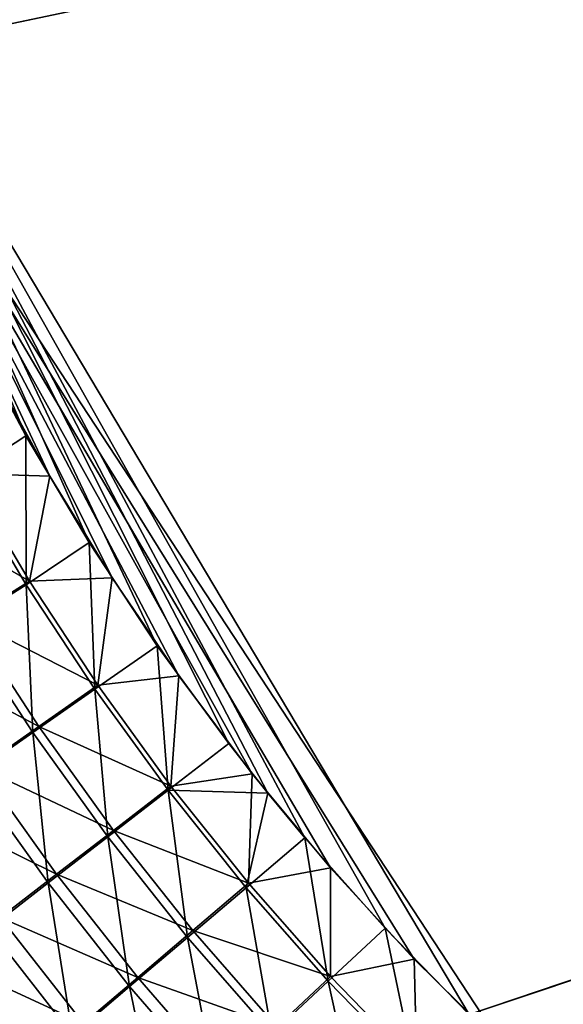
# Model space of a CAD drawing. Header units: metres. Extents: x -901 to 901, y -486 to 401.
# Tile 64 of 256: x -545 to -515, y -188 to -135. Entities that reach past the tile are written whole.
import ezdxf

# ---------------------------------------------------------------- set-up
doc = ezdxf.new("R2010")
doc.units = ezdxf.units.M

msp = doc.modelspace()

# ---------------------------------------------------------------- linework, layer by layer
at = {"layer": 'top0'}
for points in [[(-63.263184, -33.760246, -500.495972), (-557.308105, -125.167221, -489.971375), (-553.594482, -136.83017, -490.000427)], [(-520.393921, -188.45813, -493.390167), (-556.825012, -127.259506, -492.974121), (-63.320282, -33.791721, -503.495331)], [(-63.258526, -33.780186, -500.496002), (-63.263184, -33.760246, -500.495972), (-553.594482, -136.83017, -490.000427)], [(-63.258526, -33.780186, -500.496002), (-553.594482, -136.83017, -490.000427), (-518.588135, -190.194046, -490.413635)], [(-62.849209, -35.558052, -503.495331), (-520.393921, -188.45813, -493.390167), (-63.320282, -33.791721, -503.495331)], [(-62.84177, -35.37413, -500.496002), (-63.258526, -33.780186, -500.496002), (-518.588135, -190.194046, -490.413635)], [(-437.335358, -223.870071, -494.717072), (-520.393921, -188.45813, -493.390167), (-62.849209, -35.558052, -503.495331)], [(-518.588135, -190.194046, -490.413635), (-423.970123, -223.826447, -491.966522), (-62.84177, -35.37413, -500.496002)], [(-520.393921, -188.45813, -493.390167), (-524.934204, -183.812775, -493.330139), (-556.825012, -127.259506, -492.974121)], [(-524.934204, -183.812775, -493.330139), (-529.259338, -178.941071, -493.274384), (-556.825012, -127.259506, -492.974121)], [(-556.825012, -127.259506, -492.974121), (-529.259338, -178.941071, -493.274384), (-531.248169, -176.535233, -493.249237)], [(-531.248169, -176.535233, -493.249237), (-533.353516, -173.861588, -493.223022), (-556.825012, -127.259506, -492.974121)], [(-533.353516, -173.861588, -493.223022), (-537.210266, -168.582886, -493.176056), (-556.825012, -127.259506, -492.974121)], [(-556.825012, -127.259506, -492.974121), (-537.210266, -168.582886, -493.176056), (-540.887451, -163.010437, -493.132782)], [(-540.887451, -163.010437, -493.132782), (-544.293823, -157.267899, -493.094208), (-556.825012, -127.259506, -492.974121)], [(-544.293823, -157.267899, -493.094208), (-547.262329, -151.688629, -493.062073), (-556.825012, -127.259506, -492.974121)], [(-518.588135, -190.194046, -490.413635), (-553.594482, -136.83017, -490.000427), (-523.358032, -185.491104, -490.349915)], [(-553.594482, -136.83017, -490.000427), (-527.881897, -180.556381, -490.291077), (-523.358032, -185.491104, -490.349915)], [(-553.594482, -136.83017, -490.000427), (-546.032104, -153.944794, -490.075195), (-542.997559, -159.441925, -490.10849)], [(-542.997559, -159.441925, -490.10849), (-539.644714, -164.910995, -490.14679), (-553.594482, -136.83017, -490.000427)], [(-539.644714, -164.910995, -490.14679), (-536.046204, -170.212112, -490.189453), (-553.594482, -136.83017, -490.000427)], [(-553.594482, -136.83017, -490.000427), (-536.046204, -170.212112, -490.189453), (-532.088806, -175.484787, -490.237915)], [(-532.088806, -175.484787, -490.237915), (-527.881897, -180.556381, -490.291077), (-553.594482, -136.83017, -490.000427)], [(-547.262329, -151.688629, -493.062073), (-544.293823, -157.267899, -493.094208), (-547.711365, -159.484451, -492.880371)], [(-542.997559, -159.441925, -490.10849), (-546.032104, -153.944794, -490.075195), (-547.523926, -159.297791, -489.890869)], [(-547.711365, -159.484451, -492.880371), (-544.293823, -157.267899, -493.094208), (-544.272766, -165.291595, -492.917938)], [(-544.293823, -157.267899, -493.094208), (-540.887451, -163.010437, -493.132782), (-544.272766, -165.291595, -492.917938)], [(-544.097229, -165.091232, -489.928375), (-547.523926, -159.297791, -489.890869), (-550.88147, -161.195419, -489.434326)], [(-547.711365, -159.484451, -492.880371), (-544.272766, -165.291595, -492.917938), (-547.712219, -167.457825, -492.436188)], [(-542.997559, -159.441925, -490.10849), (-547.523926, -159.297791, -489.890869), (-544.097229, -165.091232, -489.928375)], [(-539.644714, -164.910995, -490.14679), (-542.997559, -159.441925, -490.10849), (-544.097229, -165.091232, -489.928375)], [(-544.097229, -165.091232, -489.928375), (-550.88147, -161.195419, -489.434326), (-547.373291, -167.151505, -489.469696)], [(-544.272766, -165.291595, -492.917938), (-540.887451, -163.010437, -493.132782), (-540.573792, -170.927414, -492.959686)], [(-540.887451, -163.010437, -493.132782), (-537.210266, -168.582886, -493.176056), (-540.573792, -170.927414, -492.959686)], [(-540.410706, -170.714218, -489.970032), (-544.097229, -165.091232, -489.928375), (-547.373291, -167.151505, -489.469696)], [(-539.644714, -164.910995, -490.14679), (-544.097229, -165.091232, -489.928375), (-540.410706, -170.714218, -489.970032)], [(-536.046204, -170.212112, -490.189453), (-539.644714, -164.910995, -490.14679), (-540.410706, -170.714218, -489.970032)], [(-547.712219, -167.457825, -492.436188), (-544.272766, -165.291595, -492.917938), (-543.922607, -173.264053, -492.47467)], [(-544.272766, -165.291595, -492.917938), (-540.573792, -170.927414, -492.959686), (-543.922607, -173.264053, -492.47467)], [(-543.600586, -172.936569, -489.50827), (-547.373291, -167.151505, -489.469696), (-550.619202, -169.194733, -488.760132)], [(-540.410706, -170.714218, -489.970032), (-547.373291, -167.151505, -489.469696), (-543.600586, -172.936569, -489.50827)], [(-543.922607, -173.264053, -492.47467), (-547.240295, -175.581207, -491.723663), (-547.712219, -167.457825, -492.436188)], [(-540.573792, -170.927414, -492.959686), (-537.210266, -168.582886, -493.176056), (-536.622437, -176.377823, -493.005585)], [(-537.210266, -168.582886, -493.176056), (-533.353516, -173.861588, -493.223022), (-536.622437, -176.377823, -493.005585)], [(-543.600586, -172.936569, -489.50827), (-550.619202, -169.194733, -488.760132), (-546.760803, -175.140396, -488.793304)], [(-536.046204, -170.212112, -490.189453), (-540.410706, -170.714218, -489.970032), (-536.472107, -176.152863, -490.015869)], [(-532.088806, -175.484787, -490.237915), (-536.046204, -170.212112, -490.189453), (-536.472107, -176.152863, -490.015869)], [(-543.922607, -173.264053, -492.47467), (-540.573792, -170.927414, -492.959686), (-539.875549, -178.884705, -492.516296)], [(-536.472107, -176.152863, -490.015869), (-540.410706, -170.714218, -489.970032), (-543.600586, -172.936569, -489.50827)], [(-540.573792, -170.927414, -492.959686), (-536.622437, -176.377823, -493.005585), (-539.875549, -178.884705, -492.516296)], [(-539.571106, -178.537125, -489.550049), (-543.600586, -172.936569, -489.50827), (-546.760803, -175.140396, -488.793304)], [(-536.472107, -176.152863, -490.015869), (-543.600586, -172.936569, -489.50827), (-539.571106, -178.537125, -489.550049)], [(-543.0979, -181.370483, -491.757843), (-547.240295, -175.581207, -491.723663), (-543.922607, -173.264053, -492.47467)], [(-539.875549, -178.884705, -492.516296), (-543.0979, -181.370483, -491.757843), (-543.922607, -173.264053, -492.47467)], [(-536.622437, -176.377823, -493.005585), (-533.353516, -173.861588, -493.223022), (-531.248169, -176.535233, -493.249237)], [(-542.640747, -180.901321, -488.828064), (-546.760803, -175.140396, -488.793304), (-549.875183, -177.314392, -487.827606)], [(-539.571106, -178.537125, -489.550049), (-546.760803, -175.140396, -488.793304), (-542.640747, -180.901321, -488.828064)], [(-547.240295, -175.581207, -491.723663), (-543.0979, -181.370483, -491.757843), (-546.272827, -183.82225, -490.733002)], [(-532.088806, -175.484787, -490.237915), (-536.472107, -176.152863, -490.015869), (-532.289368, -181.393188, -490.065796)], [(-527.881897, -180.556381, -490.291077), (-532.088806, -175.484787, -490.237915), (-532.289368, -181.393188, -490.065796)], [(-532.289368, -181.393188, -490.065796), (-536.472107, -176.152863, -490.015869), (-539.571106, -178.537125, -489.550049)], [(-539.875549, -178.884705, -492.516296), (-536.622437, -176.377823, -493.005585), (-535.578796, -184.306183, -492.560974)], [(-536.622437, -176.377823, -493.005585), (-531.248169, -176.535233, -493.249237), (-532.426697, -181.628784, -493.055542)], [(-536.622437, -176.377823, -493.005585), (-532.426697, -181.628784, -493.055542), (-535.578796, -184.306183, -492.560974)], [(-531.248169, -176.535233, -493.249237), (-529.259338, -178.941071, -493.274384), (-532.426697, -181.628784, -493.055542)], [(-542.640747, -180.901321, -488.828064), (-549.875183, -177.314392, -487.827606), (-545.665222, -183.233185, -487.852417)], [(-538.7005, -186.960754, -491.793396), (-543.0979, -181.370483, -491.757843), (-539.875549, -178.884705, -492.516296)], [(-535.292358, -183.939667, -489.594971), (-539.571106, -178.537125, -489.550049), (-542.640747, -180.901321, -488.828064)], [(-535.578796, -184.306183, -492.560974), (-538.7005, -186.960754, -491.793396), (-539.875549, -178.884705, -492.516296)], [(-532.289368, -181.393188, -490.065796), (-539.571106, -178.537125, -489.550049), (-535.292358, -183.939667, -489.594971)], [(-532.426697, -181.628784, -493.055542), (-529.259338, -178.941071, -493.274384), (-527.994629, -186.666229, -493.109589)], [(-529.259338, -178.941071, -493.274384), (-524.934204, -183.812775, -493.330139), (-527.994629, -186.666229, -493.109589)], [(-538.266357, -186.464417, -488.864288), (-542.640747, -180.901321, -488.828064), (-545.665222, -183.233185, -487.852417)], [(-535.292358, -183.939667, -489.594971), (-542.640747, -180.901321, -488.828064), (-538.266357, -186.464417, -488.864288)], [(-527.881897, -180.556381, -490.291077), (-532.289368, -181.393188, -490.065796), (-527.870422, -186.42131, -490.119781)], [(-523.358032, -185.491104, -490.349915), (-527.881897, -180.556381, -490.291077), (-527.870422, -186.42131, -490.119781)], [(-546.272827, -183.82225, -490.733002), (-543.0979, -181.370483, -491.757843), (-541.775391, -189.578537, -490.755646)], [(-543.0979, -181.370483, -491.757843), (-538.7005, -186.960754, -491.793396), (-541.775391, -189.578537, -490.755646)], [(-527.870422, -186.42131, -490.119781), (-532.289368, -181.393188, -490.065796), (-535.292358, -183.939667, -489.594971)], [(-535.578796, -184.306183, -492.560974), (-532.426697, -181.628784, -493.055542), (-531.040161, -189.514893, -492.608643)], [(-532.426697, -181.628784, -493.055542), (-527.994629, -186.666229, -493.109589), (-531.040161, -189.514893, -492.608643)], [(-541.19574, -188.954193, -487.876434), (-545.665222, -183.233185, -487.852417), (-548.629211, -185.520981, -486.626495)], [(-538.266357, -186.464417, -488.864288), (-545.665222, -183.233185, -487.852417), (-541.19574, -188.954193, -487.876434)], [(-541.775391, -189.578537, -490.755646), (-544.78772, -192.146164, -489.451294), (-546.272827, -183.82225, -490.733002)], [(-530.772095, -189.130692, -489.642944), (-535.292358, -183.939667, -489.594971), (-538.266357, -186.464417, -488.864288)], [(-527.870422, -186.42131, -490.119781), (-535.292358, -183.939667, -489.594971), (-530.772095, -189.130692, -489.642944)], [(-527.994629, -186.666229, -493.109589), (-524.934204, -183.812775, -493.330139), (-523.337769, -191.477264, -493.167603)], [(-524.934204, -183.812775, -493.330139), (-520.393921, -188.45813, -493.390167), (-523.337769, -191.477264, -493.167603)], [(-534.055603, -192.338882, -491.8302), (-538.7005, -186.960754, -491.793396), (-535.578796, -184.306183, -492.560974)], [(-531.040161, -189.514893, -492.608643), (-534.055603, -192.338882, -491.8302), (-535.578796, -184.306183, -492.560974)], [(-544.065613, -191.396286, -486.634796), (-548.629211, -185.520981, -486.626495), (-551.520264, -187.755005, -485.156647)], [(-541.19574, -188.954193, -487.876434), (-548.629211, -185.520981, -486.626495), (-544.065613, -191.396286, -486.634796)], [(-523.358032, -185.491104, -490.349915), (-527.870422, -186.42131, -490.119781), (-523.226501, -191.224335, -490.177795)], [(-518.588135, -190.194046, -490.413635), (-523.358032, -185.491104, -490.349915), (-523.226501, -191.224335, -490.177795)], [(-533.645081, -191.816605, -488.901947), (-538.266357, -186.464417, -488.864288), (-541.19574, -188.954193, -487.876434)], [(-530.772095, -189.130692, -489.642944), (-538.266357, -186.464417, -488.864288), (-533.645081, -191.816605, -488.901947)], [(-531.040161, -189.514893, -492.608643), (-527.994629, -186.666229, -493.109589), (-526.270569, -194.498108, -492.65921)], [(-523.226501, -191.224335, -490.177795), (-527.870422, -186.42131, -490.119781), (-530.772095, -189.130692, -489.642944)], [(-527.994629, -186.666229, -493.109589), (-523.337769, -191.477264, -493.167603), (-526.270569, -194.498108, -492.65921)], [(-541.775391, -189.578537, -490.755646), (-538.7005, -186.960754, -491.793396), (-537.024841, -195.123108, -490.777069)], [(-538.7005, -186.960754, -491.793396), (-534.055603, -192.338882, -491.8302), (-537.024841, -195.123108, -490.777069)], [(-546.863586, -193.780182, -485.145935), (-544.065613, -191.396286, -486.634796), (-551.520264, -187.755005, -485.156647)]]:
    msp.add_3dface(points, dxfattribs=at)

doc.saveas('drawing.dxf')
